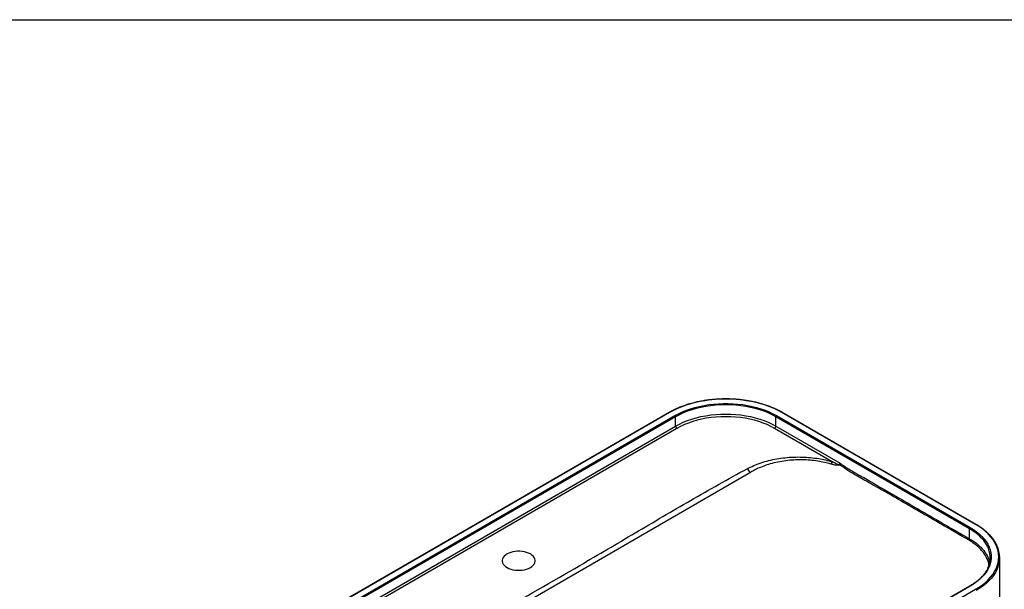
# Model space of a CAD drawing. Header units: millimetres. Extents: x 3 to 415, y 5 to 292.
# Tile 17 of 17: x 258 to 362, y 232 to 292. Entities that reach past the tile are written whole.
import ezdxf

# ---------------------------------------------------------------- set-up
doc = ezdxf.new("R2010")
doc.units = ezdxf.units.MM
doc.layers.add('FORMAT', color=179, linetype='Continuous')

msp = doc.modelspace()

# ---------------------------------------------------------------- linework, layer by layer
at = {"color": 7, "linetype": 'Continuous', "lineweight": 25}
for p, q in [((326.9449, 250.6992), (285.9327, 227.0234)), ((326.9949, 250.6943), (285.9827, 227.0185)), ((286.5484, 226.6919), (327.5606, 250.3677)), ((327.6313, 250.2453), (286.6191, 226.5694)), ((327.6313, 249.2654), (327.6313, 250.2453)), ((358.744, 238.4073), (338.2379, 250.2453)), ((338.2379, 249.2654), (338.2379, 250.2453)), ((338.3086, 250.3677), (358.8147, 238.5298)), ((359.3804, 238.8564), (338.8743, 250.6943)), ((359.4304, 238.8613), (338.9243, 250.6992)), ((286.6191, 225.5896), (327.6313, 249.2654)), ((338.2379, 249.2654), (345.0364, 245.3407)), ((327.7727, 249.0205), (286.7605, 225.3446)), ((344.1995, 245.4973), (338.0965, 249.0205)), ((335.3012, 244.2022), (294.6947, 220.7606)), ((358.744, 237.3424), (358.744, 238.4073)), ((361.9407, 230.1199), (361.9407, 235.3458)), ((358.7647, 232.3301), (317.7525, 208.6542)), ((358.8147, 232.3251), (317.8025, 208.6493)), ((318.3682, 208.3227), (359.3804, 231.9986))]:
    msp.add_line(p, q, dxfattribs=at)
at = {"color": 7, "linetype": 'Continuous', "lineweight": 25, "flags": 128}
for points in [[(338.8743, 250.6943), (338.4731, 250.9112), (338.0482, 251.1125), (337.6014, 251.2974), (337.1346, 251.4649), (336.6498, 251.6145), (336.1491, 251.7455), (335.6347, 251.8573), (335.1087, 251.9494), (334.5734, 252.0214), (334.031, 252.0731), (333.484, 252.1042), (332.9346, 252.1146), (332.3852, 252.1042), (331.8382, 252.0731), (331.2958, 252.0214), (330.7605, 251.9494), (330.2345, 251.8573), (329.7201, 251.7455), (329.2194, 251.6145), (328.7346, 251.4649), (328.2678, 251.2974), (327.821, 251.1125), (327.3961, 250.9112), (326.9949, 250.6943)], [(327.5606, 250.3677), (327.9398, 250.5722), (328.3424, 250.7613), (328.7664, 250.934), (329.2098, 251.0897), (329.6705, 251.2275), (330.1465, 251.3469), (330.6355, 251.4472), (331.1352, 251.528), (331.6433, 251.589), (332.1574, 251.6298), (332.6751, 251.6502), (333.1941, 251.6502), (333.7118, 251.6298), (334.2259, 251.589), (334.734, 251.528), (335.2337, 251.4472), (335.7227, 251.3469), (336.1987, 251.2275), (336.6594, 251.0897), (337.1028, 250.934), (337.5268, 250.7613), (337.9293, 250.5722), (338.3086, 250.3677)], [(338.2379, 250.2453), (337.8461, 250.4559), (337.4292, 250.6498), (336.9894, 250.8261), (336.529, 250.9838), (336.0502, 251.1221), (335.5556, 251.2404), (335.0476, 251.338), (334.5288, 251.4144), (334.002, 251.4693), (333.4696, 251.5024), (332.9346, 251.5134), (332.3996, 251.5024), (331.8672, 251.4693), (331.3404, 251.4144), (330.8216, 251.338), (330.3136, 251.2404), (329.819, 251.1221), (329.3402, 250.9838), (328.8798, 250.8261), (328.44, 250.6498), (328.0231, 250.4559), (327.6313, 250.2453)], [(327.6313, 249.2654), (328.0231, 249.476), (328.44, 249.6699), (328.8798, 249.8462), (329.3402, 250.0039), (329.819, 250.1423), (330.3136, 250.2606), (330.8216, 250.3582), (331.3404, 250.4346), (331.8672, 250.4895), (332.3996, 250.5225), (332.9346, 250.5335), (333.4696, 250.5225), (334.002, 250.4895), (334.5288, 250.4346), (335.0476, 250.3582), (335.5556, 250.2606), (336.0502, 250.1423), (336.529, 250.0039), (336.9894, 249.8462), (337.4292, 249.6699), (337.8461, 249.476), (338.2379, 249.2654)], [(338.0965, 249.0205), (337.7151, 249.2255), (337.3093, 249.4142), (336.8813, 249.5858), (336.4331, 249.7393), (335.9671, 249.8739), (335.4857, 249.9891), (334.9912, 250.0841), (334.4863, 250.1585), (333.9735, 250.2119), (333.4554, 250.244), (332.9346, 250.2548), (332.4138, 250.244), (331.8957, 250.2119), (331.3829, 250.1585), (330.8779, 250.0841), (330.3835, 249.9891), (329.9021, 249.8739), (329.4361, 249.7393), (328.9879, 249.5858), (328.5599, 249.4142), (328.1541, 249.2255), (327.7727, 249.0205)], [(359.3804, 231.9986), (359.7561, 232.2302), (360.1049, 232.4754), (360.425, 232.7334), (360.7153, 233.0029), (360.9744, 233.2827), (361.2013, 233.5717), (361.3949, 233.8687), (361.5545, 234.1724), (361.6793, 234.4814), (361.7688, 234.7945), (361.8227, 235.1103), (361.8407, 235.4275), (361.8227, 235.7446), (361.7688, 236.0604), (361.6793, 236.3735), (361.5545, 236.6825), (361.3949, 236.9862), (361.2013, 237.2832), (360.9744, 237.5722), (360.7153, 237.8521), (360.425, 238.1215), (360.1049, 238.3795), (359.7561, 238.6248), (359.3804, 238.8564)], [(358.8147, 238.5298), (359.1689, 238.3109), (359.4964, 238.0785), (359.7957, 237.8337), (360.0653, 237.5778), (360.3041, 237.3118), (360.5108, 237.037), (360.6846, 236.7547), (360.8246, 236.4662), (360.9302, 236.1729), (361.0008, 235.8761), (361.0363, 235.5773), (361.0363, 235.2777), (361.0008, 234.9788), (360.9302, 234.682), (360.8246, 234.3887), (360.6846, 234.1002), (360.5108, 233.8179), (360.3041, 233.5432), (360.0653, 233.2772), (359.7957, 233.0212), (359.4964, 232.7764), (359.1689, 232.5441), (358.8147, 232.3251)], [(309.7768, 234.3047), (309.9656, 234.2103), (310.1756, 234.1324), (310.4027, 234.0725), (310.6423, 234.0319), (310.8894, 234.0114), (311.1391, 234.0114), (311.3863, 234.0319), (311.6258, 234.0725), (311.853, 234.1324), (312.063, 234.2103), (312.2517, 234.3047), (312.4152, 234.4136), (312.5502, 234.5349), (312.6539, 234.666), (312.7243, 234.8043), (312.7598, 234.947), (312.7598, 235.0911), (312.7243, 235.2338), (312.6539, 235.3721), (312.5502, 235.5032), (312.4152, 235.6245), (312.2517, 235.7334), (312.063, 235.8278), (311.853, 235.9057), (311.6258, 235.9656), (311.3863, 236.0062), (311.1391, 236.0267), (310.8894, 236.0267), (310.6423, 236.0062), (310.4027, 235.9656), (310.1756, 235.9057), (309.9656, 235.8278), (309.7768, 235.7334), (309.6133, 235.6245), (309.4783, 235.5032), (309.3746, 235.3721), (309.3043, 235.2338), (309.2687, 235.0911), (309.2687, 234.947), (309.3043, 234.8043), (309.3746, 234.666), (309.4783, 234.5349), (309.6133, 234.4136), (309.7768, 234.3047)]]:
    msp.add_lwpolyline(points, dxfattribs=at)
at = {"color": 8, "linetype": 'Continuous', "lineweight": 25, "flags": 128}
for points in [[(360.7567, 236.299), (360.6369, 236.5656), (360.4678, 236.8589), (360.2629, 237.1444), (360.0233, 237.4208), (359.7501, 237.6866), (359.4448, 237.9405), (359.1088, 238.1811), (358.744, 238.4073)], [(361.6433, 234.0592), (361.4896, 233.7685), (361.2937, 233.468), (361.0641, 233.1755), (360.8019, 232.8923), (360.5082, 232.6197), (360.1842, 232.3587), (359.8313, 232.1104), (359.4511, 231.8761)]]:
    msp.add_lwpolyline(points, dxfattribs=at)
at = {"color": 8, "linetype": 'Continuous', "lineweight": 25}
for centre, radius, start, end in [((326.9656, 250.6534), 0.0503, 54.382423, 114.307119), ((338.9036, 250.6534), 0.0503, 65.692881, 125.617577), ((359.4094, 238.8182), 0.0479, 64.042369, 127.253515), ((358.7854, 232.2842), 0.0503, 54.382423, 114.307119)]:
    msp.add_arc(centre, radius, start, end, dxfattribs=at)
at = {"color": 7, "linetype": 'Continuous', "lineweight": 25}
for centre, radius, start, end in [((327.4778, 250.2383), 0.1537, 2.605478, 57.394522), ((338.3914, 250.2383), 0.1537, 122.605478, 177.394522), ((327.9383, 249.2794), 0.3074, 182.605478, 237.394522), ((337.9309, 249.2794), 0.3074, 302.605478, 357.394522), ((344.8592, 244.9562), 0.8533, 140.642772, 159.978796), ((342.8696, 241.9961), 3.8184, 56.217336, 56.934316), ((334.7451, 244.0955), 0.7938, 17.22977, 55.180024), ((358.8975, 238.4004), 0.1537, 122.605478, 177.394522), ((358.4475, 237.3525), 0.2967, 325.411212, 358.046568), ((358.3521, 235.3442), 2.5872, 334.955147, 21.655276), ((358.9729, 235.3458), 2.9642, 334.276299, 25.625231)]:
    msp.add_arc(centre, radius, start, end, dxfattribs=at)
for points, knots in [([(338.9243, 250.6992), (338.859, 250.7362), (338.6698, 250.8433), (338.34, 251.0103), (337.9295, 251.195), (337.5003, 251.3644), (337.0542, 251.5183), (336.5929, 251.6561), (336.1181, 251.7772), (335.6315, 251.8813), (335.135, 251.968), (334.6303, 252.0369), (334.1193, 252.0879), (333.604, 252.1207), (333.0863, 252.1352), (332.5679, 252.1314), (332.0509, 252.1093), (331.5372, 252.0689), (331.0287, 252.0105), (330.5272, 251.9342), (330.0346, 251.8403), (329.5527, 251.729), (329.0833, 251.601), (328.6281, 251.4565), (328.1888, 251.296), (327.7671, 251.1202), (327.3717, 250.933), (327.1021, 250.7894), (326.9652, 250.7109), (326.9449, 250.6992)], [0, 0, 0, 0, 0.02055854, 0.05958881, 0.09861746, 0.13764036, 0.17665677, 0.21566657, 0.25467, 0.29366763, 0.33266017, 0.37164845, 0.41063339, 0.44961592, 0.48859702, 0.52757767, 0.56655879, 0.60554113, 0.64452569, 0.68351347, 0.72250546, 0.76150264, 0.80050594, 0.83951622, 0.87853419, 0.91756038, 0.95659496, 0.99358132, 1, 1, 1, 1]), ([(335.1984, 244.7472), (335.4284, 244.8626), (335.8891, 245.0938), (336.6591, 245.3814), (337.4748, 245.6208), (338.3341, 245.8026), (339.2224, 245.9272), (340.123, 245.9922), (341.0235, 245.9957), (341.9124, 245.9415), (342.7429, 245.8342), (343.5095, 245.687), (343.9695, 245.5605), (344.1995, 245.4973)], [0, 0, 0, 0, 0.09432495, 0.18894651, 0.28325945, 0.37738123, 0.47181325, 0.56592646, 0.65793936, 0.75025161, 0.8422604, 0.92113042, 1, 1, 1, 1]), ([(344.0576, 245.2483), (343.8365, 245.3082), (343.3945, 245.428), (342.6579, 245.5643), (341.8605, 245.6596), (341.008, 245.7006), (340.1464, 245.6831), (339.2876, 245.6031), (338.4436, 245.4624), (337.66, 245.27), (336.9445, 245.0344), (336.3669, 244.7938), (335.8877, 244.5569), (335.6315, 244.406), (335.5033, 244.3306)], [0, 0, 0, 0, 0.07927003, 0.15854028, 0.25085675, 0.34349053, 0.43580917, 0.52986654, 0.62425653, 0.71832308, 0.80221987, 0.88612063, 0.94305974, 1, 1, 1, 1]), ([(344.9928, 245.1698), (344.9854, 245.1616), (344.9679, 245.1423), (344.9092, 245.116), (344.7849, 245.1022), (344.6037, 245.1173), (344.3499, 245.1687), (344.1684, 245.2181), (344.0576, 245.2483)], [0, 0, 0, 0, 0.03187677, 0.07445487, 0.18461091, 0.41236442, 0.64117845, 1, 1, 1, 1]), ([(344.1995, 245.4973), (344.2942, 245.4526), (344.5055, 245.3531), (344.7428, 245.2469), (344.8981, 245.1963), (344.9354, 245.1907), (344.9468, 245.1925), (344.9507, 245.1939), (344.9524, 245.1956), (344.9529, 245.1961)], [0, 0, 0, 0, 0.38508287, 0.85946957, 0.9586482, 0.98700346, 0.9923825, 0.99782312, 1, 1, 1, 1]), ([(344.9529, 245.1961), (344.9674, 245.2139), (344.9963, 245.2498), (345.0231, 245.3001), (345.0334, 245.3291), (345.0363, 245.3404), (345.0364, 245.3407)], [0, 0, 0, 0, 0.36661382, 0.73645458, 0.99309539, 1, 1, 1, 1]), ([(345.0364, 245.3407), (345.0364, 245.3404), (345.0376, 245.3264), (345.0371, 245.2909), (345.0247, 245.231), (345.0034, 245.1901), (344.9928, 245.1698)], [0, 0, 0, 0, 0.00691028, 0.26367167, 0.63346213, 1, 1, 1, 1]), ([(358.6917, 237.1841), (357.9012, 237.6409), (356.32, 238.5544), (353.2815, 240.3046), (350.7418, 241.7889), (348.7015, 242.9422), (347.8266, 243.4191), (346.9515, 243.9085), (346.0767, 244.4314), (345.4231, 244.8583), (345.0632, 245.1189), (344.9928, 245.1698)], [0, 0, 0, 0, 0.173123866, 0.346247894, 0.665269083, 0.72914265, 0.793089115, 0.8569908, 0.920776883, 0.984515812, 1, 1, 1, 1]), ([(345.0364, 245.3407), (345.1944, 245.2275), (345.5107, 245.0009), (345.9887, 244.7072), (346.7877, 244.2432), (349.2336, 242.8342), (352.423, 240.9953), (356.035, 238.8989), (357.841, 237.8612), (358.744, 237.3424)], [0, 0, 0, 0, 0.03481079, 0.06967826, 0.10454703, 0.20966589, 0.60483272, 0.80241724, 1, 1, 1, 1]), ([(294.1629, 221.0579), (294.6247, 221.333), (295.5484, 221.8834), (297.4541, 222.9505), (304.7263, 227.1909), (312.5969, 231.6792), (320.4326, 236.2399), (323.3464, 237.9647), (326.2621, 239.6884), (329.1965, 241.401), (332.1617, 243.0957), (334.1862, 244.1967), (335.1984, 244.7472)], [0, 0, 0, 0, 0.034302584, 0.068615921, 0.137232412, 0.568598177, 0.640500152, 0.712413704, 0.784327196, 0.85622909, 0.928115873, 1, 1, 1, 1]), ([(335.5033, 244.3306), (335.4353, 244.2882), (335.3673, 244.2458), (335.3012, 244.2022), (335.3012, 244.2022)], [0, 0, 0, 0, 0.99997911, 1, 1, 1, 1]), ([(361.6366, 236.6548), (361.6259, 236.6795), (361.5731, 236.802), (361.4478, 237.0173), (361.2601, 237.2993), (361.0408, 237.5736), (360.7936, 237.8397), (360.5188, 238.0964), (360.2177, 238.3428), (359.8911, 238.5778), (359.6238, 238.7484), (359.466, 238.8405), (359.4304, 238.8613)], [0, 0, 0, 0, 0.0293028, 0.14578676, 0.26249535, 0.37940759, 0.49648834, 0.61369741, 0.73099624, 0.84835167, 0.96573744, 1, 1, 1, 1]), ([(360.6978, 234.276), (360.677, 234.2286), (360.6169, 234.0917), (360.4842, 233.8702), (360.3031, 233.6128), (360.0917, 233.3629), (359.8529, 233.1212), (359.5873, 232.8886), (359.2956, 232.6664), (359.0193, 232.4807), (358.8357, 232.372), (358.7647, 232.3301)], [0, 0, 0, 0, 0.06530952, 0.18843434, 0.31126971, 0.43386773, 0.55628861, 0.6785888, 0.8008153, 0.92300409, 1, 1, 1, 1])]:
    msp.add_open_spline(points, degree=3, knots=knots, dxfattribs=at)
at = {"color": 8, "linetype": 'Continuous', "lineweight": 25}
for points, knots in [([(360.8056, 234.5823), (360.8043, 234.5972), (360.7894, 234.7719), (360.6723, 235.1024), (360.4517, 235.5656), (360.1347, 236.0115), (359.733, 236.4333), (359.2574, 236.8301), (358.8801, 237.0662), (358.6917, 237.1841)], [0, 0, 0, 0, 0.015222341, 0.179076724, 0.343444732, 0.507300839, 0.671362, 0.835936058, 1, 1, 1, 1]), ([(358.744, 237.3424), (358.8874, 237.2565), (359.1742, 237.0846), (359.5589, 236.7986), (359.906, 236.4931), (360.2058, 236.1707), (360.4551, 235.838), (360.6543, 235.494), (360.8009, 235.1571), (360.8548, 234.9319), (360.8794, 234.8289)], [0, 0, 0, 0, 0.12571852, 0.25143704, 0.38080794, 0.51017885, 0.63589735, 0.76161586, 0.89098675, 1, 1, 1, 1])]:
    msp.add_open_spline(points, degree=3, knots=knots, dxfattribs=at)
at = {"layer": 'FORMAT'}
msp.add_line((2.9641, 292.2451), (415.2814, 292.2451), dxfattribs=at)

doc.saveas('drawing.dxf')
